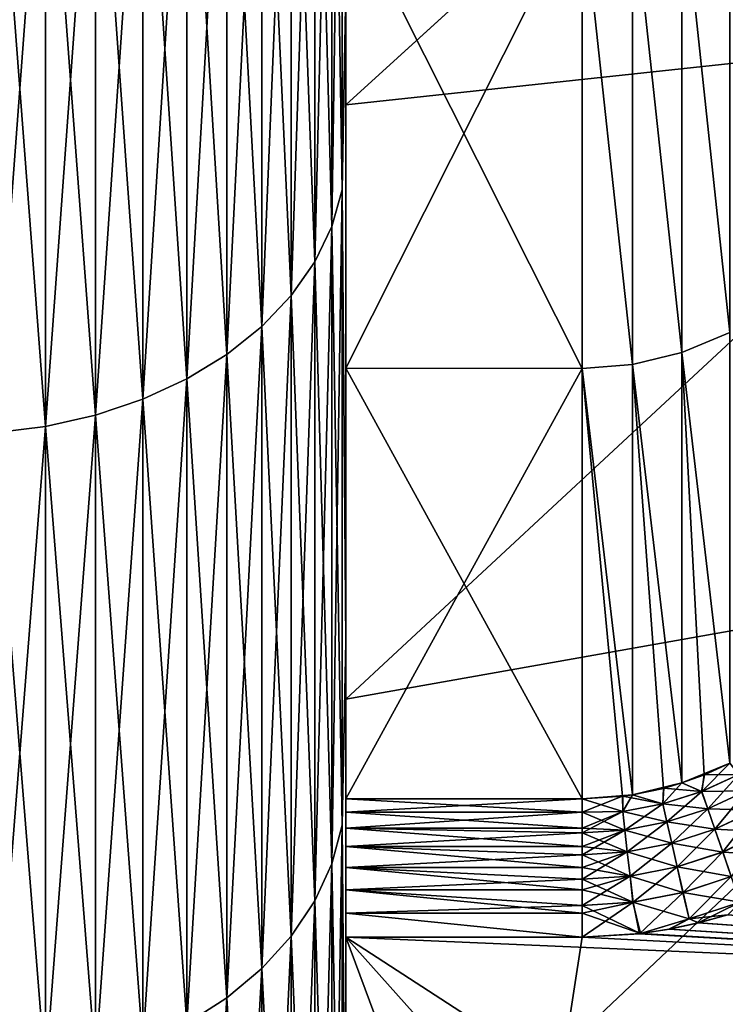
# Model space of a CAD drawing. Header units: metres. Extents: x -2 to 85, y -75 to 75.
# Tile 75 of 230: x 67.936 to 68.831, y -17.544 to -16.295. Entities that reach past the tile are written whole.
import ezdxf

# ---------------------------------------------------------------- set-up
doc = ezdxf.new("R2010")
doc.units = ezdxf.units.M
doc.layers.add('solid_21204500', color=7, linetype='CONTINUOUS')

msp = doc.modelspace()

# ---------------------------------------------------------------- linework, layer by layer
at = {"layer": 'solid_21204500'}
for points in [[(68.349998, 17.333536, 9.361545), (68.349998, -17.428194, 9.35235), (68.349998, -17.458736, 9.35)], [(68.349998, -9.855428, 9.005123), (68.349998, 17.333536, 9.361545), (68.349998, -17.458736, 9.35)], [(68.349998, 17.333536, 9.361545), (68.349998, -17.398542, 9.359283), (68.349998, -17.428194, 9.35235)], [(68.349998, 17.333536, 9.361545), (68.349998, -17.370211, 9.370662), (68.349998, -17.398542, 9.359283)], [(68.349998, 17.333536, 9.361545), (68.349998, 16.792389, 10.300729), (68.349998, -17.370211, 9.370662)], [(68.349998, -17.283272, -9.454021), (68.349998, 16.792389, -10.300729), (68.349998, 17.333536, -9.361545)], [(68.349998, -17.299992, -9.428351), (68.349998, -17.283272, -9.454021), (68.349998, 17.333536, -9.361545)], [(68.349998, -17.320305, -9.405664), (68.349998, -17.299992, -9.428351), (68.349998, 17.333536, -9.361545)], [(68.349998, -17.343884, -9.38627), (68.349998, -17.320305, -9.405664), (68.349998, 17.333536, -9.361545)], [(68.349998, -17.370211, -9.370662), (68.349998, -17.343884, -9.38627), (68.349998, 17.333536, -9.361545)], [(68.349998, -17.398542, -9.359283), (68.349998, -17.370211, -9.370662), (68.349998, 17.333536, -9.361545)], [(68.349998, 0.300558, -9.000081), (68.349998, -17.398542, -9.359283), (68.349998, 17.333536, -9.361545)], [(68.349998, 16.792389, 10.300729), (68.349998, -17.343884, 9.38627), (68.349998, -17.370211, 9.370662)], [(68.349998, 16.792389, 10.300729), (68.349998, -17.320305, 9.405664), (68.349998, -17.343884, 9.38627)], [(68.349998, 16.792389, 10.300729), (68.349998, -17.299992, 9.428351), (68.349998, -17.320305, 9.405664)], [(68.349998, 16.792389, 10.300729), (68.349998, -17.283272, 9.454021), (68.349998, -17.299992, 9.428351)], [(68.349998, 16.792389, 10.300729), (68.349998, -16.736904, 10.390651), (68.349998, -17.283272, 9.454021)], [(68.349998, 16.792389, 10.300729), (68.349998, 16.200653, 11.208399), (68.349998, -16.736904, 10.390651)], [(68.349998, -16.736904, -10.390651), (68.349998, 16.200653, -11.208399), (68.349998, 16.792389, -10.300729)], [(68.349998, -17.283272, -9.454021), (68.349998, -16.736904, -10.390651), (68.349998, 16.792389, -10.300729)], [(68.349998, 16.200653, 11.208399), (68.349998, -16.140537, 11.294795), (68.349998, -16.736904, 10.390651)], [(68.349998, -16.736904, -10.390651), (68.349998, -16.140537, -11.294795), (68.349998, 16.200653, -11.208399)], [(68.349998, 0.300558, -9.000081), (68.349998, -17.428194, -9.35235), (68.349998, -17.398542, -9.359283)], [(68.349998, 0.300558, -9.000081), (68.349998, -17.458736, -9.35), (68.349998, -17.428194, -9.35235)], [(68.349998, -17.458736, -9.35), (68.349998, 0.300558, -9.000081), (68.349998, 0, -9.005123)], [(68.349998, 0, -9.005123), (68.349998, -21.000563, -9.349882), (68.349998, -19.402918, -9.35)], [(68.349998, 0, -9.005123), (68.349998, -9.855428, -9.005123), (68.349998, -21.000563, -9.349882)], [(68.349998, 0, -9.005123), (68.349998, -19.402918, -9.35), (68.349998, -17.458736, -9.35)], [(68.349998, -19.402918, 9.35), (68.349998, -21.000595, 9.34981), (68.349998, -9.855428, 9.005123)], [(68.349998, -9.855428, 9.005123), (68.349998, -17.458736, 9.35), (68.349998, -19.402918, 9.35)], [(68.349998, -9.953928, 9.00267), (68.349998, -9.855428, 9.005123), (68.349998, -21.000595, 9.34981)], [(68.349998, -9.855428, -9.005123), (68.349998, -9.953928, -9.00267), (68.349998, -21.000563, -9.349882)], [(68.349998, -9.953928, 9.00267), (68.349998, -21.000595, 9.34981), (68.349998, -21.461044, 8.238173)], [(68.349998, -10.051742, 8.995457), (68.349998, -9.953928, 9.00267), (68.349998, -21.461044, 8.238173)], [(68.349998, -9.953928, -9.00267), (68.349998, -10.051742, -8.995457), (68.349998, -21.000563, -9.349882)], [(68.349998, -10.14887, 8.98348), (68.349998, -10.051742, 8.995457), (68.349998, -21.461044, 8.238173)], [(68.349998, -10.051742, -8.995457), (68.349998, -10.14887, -8.98348), (68.349998, -21.000563, -9.349882)], [(68.349998, -10.245554, 8.966691), (68.349998, -10.14887, 8.98348), (68.349998, -21.461044, 8.238173)], [(68.349998, -10.14887, -8.98348), (68.349998, -10.245554, -8.966691), (68.349998, -21.000563, -9.349882)], [(68.349998, -10.341467, 8.945157), (68.349998, -10.245554, 8.966691), (68.349998, -21.461044, 8.238173)], [(68.349998, -10.245554, -8.966691), (68.349998, -10.341467, -8.945157), (68.349998, -21.000563, -9.349882)], [(68.349998, -10.435939, 8.919025), (68.349998, -10.341467, 8.945157), (68.349998, -21.461044, 8.238173)], [(68.349998, -10.341467, -8.945157), (68.349998, -10.435939, -8.919025), (68.349998, -21.000563, -9.349882)], [(68.349998, -10.529139, 8.888223), (68.349998, -10.435939, 8.919025), (68.349998, -21.461044, 8.238173)], [(68.349998, -10.435939, -8.919025), (68.349998, -10.529139, -8.888223), (68.349998, -21.000563, -9.349882)], [(68.349998, -10.62084, 8.852858), (68.349998, -10.529139, 8.888223), (68.349998, -21.461044, 8.238173)], [(68.349998, -10.529139, -8.888223), (68.349998, -10.62084, -8.852858), (68.349998, -21.000563, -9.349882)], [(68.349998, -10.710426, 8.813156), (68.349998, -10.62084, 8.852858), (68.349998, -21.461044, 8.238173)], [(68.349998, -10.62084, -8.852858), (68.349998, -10.710426, -8.813156), (68.349998, -21.000563, -9.349882)], [(68.349998, -10.79812, 8.769001), (68.349998, -10.710426, 8.813156), (68.349998, -21.461044, 8.238173)], [(68.349998, -10.710426, -8.813156), (68.349998, -10.79812, -8.769001), (68.349998, -21.000563, -9.349882)], [(68.349998, -10.883624, 8.720573), (68.349998, -10.79812, 8.769001), (68.349998, -21.461044, 8.238173)], [(68.349998, -10.79812, -8.769001), (68.349998, -10.883624, -8.720573), (68.349998, -21.000563, -9.349882)], [(68.349998, -10.966397, 8.668165), (68.349998, -10.883624, 8.720573), (68.349998, -21.461044, 8.238173)], [(68.349998, -10.883624, -8.720573), (68.349998, -10.966397, -8.668165), (68.349998, -21.000563, -9.349882)], [(68.349998, -11.04668, 8.611608), (68.349998, -10.966397, 8.668165), (68.349998, -21.461044, 8.238173)], [(68.349998, -10.966397, -8.668165), (68.349998, -11.04668, -8.611608), (68.349998, -21.000563, -9.349882)], [(68.349998, -11.12414, 8.551171), (68.349998, -11.04668, 8.611608), (68.349998, -21.461044, 8.238173)], [(68.349998, -11.04668, -8.611608), (68.349998, -11.12414, -8.551171), (68.349998, -21.000563, -9.349882)], [(68.349998, -11.198317, 8.487188), (68.349998, -11.12414, 8.551171), (68.349998, -21.461044, 8.238173)], [(68.349998, -11.12414, -8.551171), (68.349998, -11.198317, -8.487188), (68.349998, -21.000563, -9.349882)], [(68.349998, -11.269449, 8.419449), (68.349998, -11.198317, 8.487188), (68.349998, -21.461044, 8.238173)], [(68.349998, -11.198317, -8.487188), (68.349998, -11.269449, -8.419449), (68.349998, -21.000563, -9.349882)], [(68.349998, -11.337189, 8.348317), (68.349998, -11.269449, 8.419449), (68.349998, -21.461044, 8.238173)], [(68.349998, -11.269449, -8.419449), (68.349998, -11.337189, -8.348317), (68.349998, -21.000563, -9.349882)], [(68.349998, -11.401172, 8.27414), (68.349998, -11.337189, 8.348317), (68.349998, -21.461044, 8.238173)], [(68.349998, -11.337189, -8.348317), (68.349998, -11.401172, -8.27414), (68.349998, -21.000563, -9.349882)], [(68.349998, -11.461608, 8.196681), (68.349998, -11.401172, 8.27414), (68.349998, -21.461044, 8.238173)], [(68.349998, -11.401172, -8.27414), (68.349998, -21.461016, -8.23825), (68.349998, -21.000563, -9.349882)], [(68.349998, -11.401172, -8.27414), (68.349998, -11.461608, -8.196681), (68.349998, -21.461016, -8.23825)], [(68.349998, -11.461608, 8.196681), (68.349998, -21.461044, 8.238173), (68.349998, -21.862843, 7.103574)], [(68.349998, -11.518165, 8.116397), (68.349998, -11.461608, 8.196681), (68.349998, -21.862843, 7.103574)], [(68.349998, -11.461608, -8.196681), (68.349998, -11.518165, -8.116397), (68.349998, -21.461016, -8.23825)], [(68.349998, -11.570574, 8.033625), (68.349998, -11.518165, 8.116397), (68.349998, -21.862843, 7.103574)], [(68.349998, -11.518165, -8.116397), (68.349998, -11.570574, -8.033625), (68.349998, -21.461016, -8.23825)], [(68.349998, -11.619, 7.94812), (68.349998, -11.570574, 8.033625), (68.349998, -21.862843, 7.103574)], [(68.349998, -11.570574, -8.033625), (68.349998, -11.619, -7.94812), (68.349998, -21.461016, -8.23825)], [(68.349998, -11.663157, 7.860426), (68.349998, -11.619, 7.94812), (68.349998, -21.862843, 7.103574)], [(68.349998, -11.619, -7.94812), (68.349998, -11.663157, -7.860426), (68.349998, -21.461016, -8.23825)], [(68.349998, -11.702857, 7.77084), (68.349998, -11.663157, 7.860426), (68.349998, -21.862843, 7.103574)], [(68.349998, -11.663157, -7.860426), (68.349998, -11.702857, -7.77084), (68.349998, -21.461016, -8.23825)], [(68.349998, -11.738223, 7.679139), (68.349998, -11.702857, 7.77084), (68.349998, -21.862843, 7.103574)], [(68.349998, -11.702857, -7.77084), (68.349998, -11.738223, -7.679139), (68.349998, -21.461016, -8.23825)], [(68.349998, -11.769026, 7.585939), (68.349998, -11.738223, 7.679139), (68.349998, -21.862843, 7.103574)], [(68.349998, -11.738223, -7.679139), (68.349998, -11.769026, -7.585939), (68.349998, -21.461016, -8.23825)], [(68.349998, -11.795157, 7.491467), (68.349998, -11.769026, 7.585939), (68.349998, -21.862843, 7.103574)], [(68.349998, -11.769026, -7.585939), (68.349998, -11.795157, -7.491467), (68.349998, -21.461016, -8.23825)], [(68.349998, -11.81669, 7.395554), (68.349998, -11.795157, 7.491467), (68.349998, -21.862843, 7.103574)], [(68.349998, -11.795157, -7.491467), (68.349998, -11.81669, -7.395554), (68.349998, -21.461016, -8.23825)], [(68.349998, -11.833481, 7.29887), (68.349998, -11.81669, 7.395554), (68.349998, -21.862843, 7.103574)], [(68.349998, -11.81669, -7.395554), (68.349998, -11.833481, -7.29887), (68.349998, -21.461016, -8.23825)], [(68.349998, -11.845456, 7.201742), (68.349998, -11.833481, 7.29887), (68.349998, -21.862843, 7.103574)], [(68.349998, -11.833481, -7.29887), (68.349998, -11.845456, -7.201742), (68.349998, -21.461016, -8.23825)], [(68.349998, -11.852671, 7.103929), (68.349998, -11.845456, 7.201742), (68.349998, -21.862843, 7.103574)], [(68.349998, -11.845456, -7.201742), (68.349998, -11.852671, -7.103929), (68.349998, -21.461016, -8.23825)], [(68.349998, -11.855123, 7.005427), (68.349998, -11.852671, 7.103929), (68.349998, -21.862843, 7.103574)], [(68.349998, -11.852671, -7.103929), (68.349998, -21.862818, -7.103652), (68.349998, -21.461016, -8.23825)], [(68.349998, -11.852671, -7.103929), (68.349998, -11.855123, -7.005427), (68.349998, -21.862818, -7.103652)], [(68.349998, -11.855123, 7.005427), (68.349998, -22.956417, 1.203154), (68.349998, -22.987925)], [(68.349998, -11.855123, 7.005427), (68.349998, -22.987925), (68.349998, -22.956415, -1.203182)], [(68.349998, -11.855123, 7.005427), (68.349998, -22.862041, 2.402214), (68.349998, -22.956417, 1.203154)], [(68.349998, -11.855123, 7.005427), (68.349998, -22.704948, 3.595832), (68.349998, -22.862041, 2.402214)], [(68.349998, -11.855123, 7.005427), (68.349998, -22.485579, 4.779408), (68.349998, -22.704948, 3.595832)], [(68.349998, -11.855123, 7.005427), (68.349998, -22.204683, 5.949452), (68.349998, -22.485579, 4.779408)], [(68.349998, -11.855123, 7.005427), (68.349998, -21.862843, 7.103574), (68.349998, -22.204683, 5.949452)], [(68.349998, -11.855123, -7.005427), (68.349998, -22.204662, -5.949529), (68.349998, -21.862818, -7.103652)], [(68.349998, -11.855123, 7.005427), (68.349998, -22.485563, -4.779475), (68.349998, -22.204662, -5.949529)], [(68.349998, -11.855123, -7.005427), (68.349998, -11.855123, 7.005427), (68.349998, -22.204662, -5.949529)], [(68.349998, -11.855123, 7.005427), (68.349998, -22.704941, -3.595881), (68.349998, -22.485563, -4.779475)], [(68.349998, -11.855123, 7.005427), (68.349998, -22.862038, -2.402257), (68.349998, -22.704941, -3.595881)], [(68.349998, -11.855123, 7.005427), (68.349998, -22.956415, -1.203182), (68.349998, -22.862038, -2.402257)], [(68.349998, -14.753374, 16.167032), (68.349998, -16.254978, 16.254856), (68.349998, -17.083496, 15.381745)], [(68.349998, -15.600508, 15.351216), (68.349998, -14.753374, 16.167032), (68.349998, -17.083496, 15.381745)], [(68.349998, -14.753374, -16.167032), (68.349998, -17.083445, -15.381803), (68.349998, -16.254923, -16.254911)], [(68.349998, -14.753374, -16.167032), (68.349998, -15.600508, -15.351216), (68.349998, -17.083445, -15.381803)], [(69.267471, -15.567378, 14.225169), (68.349998, -15.600508, 15.351216), (68.349998, -16.40251, 14.491122)], [(69.267471, -15.567378, 14.225169), (68.349998, -16.40251, 14.491122), (69.267471, -16.303921, 13.374636)], [(69.267471, -15.567421, -14.225122), (68.349998, -16.40251, -14.491122), (68.349998, -15.600508, -15.351216)], [(69.267471, -16.303961, -13.374586), (68.349998, -16.40251, -14.491122), (69.267471, -15.567421, -14.225122)], [(68.349998, -15.600508, 15.351216), (68.349998, -17.083496, 15.381745), (68.349998, -17.864929, 14.466797)], [(68.349998, -16.40251, 14.491122), (68.349998, -15.600508, 15.351216), (68.349998, -17.864929, 14.466797)], [(68.349998, -15.600508, -15.351216), (68.349998, -16.40251, -14.491122), (68.349998, -17.083445, -15.381803)], [(68.332428, -16.55695, 16.135992), (68.345589, -16.510296, 16.090525), (68.345589, -15.660085, 16.919121)], [(68.332428, -15.704336, 16.966928), (68.332428, -16.55695, 16.135992), (68.345589, -15.660085, 16.919121)], [(68.332428, -15.704336, -16.966928), (68.345589, -15.660085, -16.919121), (68.345589, -16.510296, -16.090525)], [(68.345589, -15.660085, 16.919121), (68.345589, -16.510296, 16.090525), (68.349998, -16.254978, 16.254856)], [(68.345589, -16.510296, -16.090525), (68.345589, -15.660085, -16.919121), (68.349998, -16.254923, -16.254911)], [(68.310738, -16.60194, 16.17984), (68.332428, -16.55695, 16.135992), (68.332428, -15.704336, 16.966928)], [(68.310738, -15.74701, 17.013035), (68.310738, -16.60194, 16.17984), (68.332428, -15.704336, 16.966928)], [(68.310738, -15.74701, -17.013035), (68.332428, -15.704336, -16.966928), (68.332428, -16.55695, -16.135992)], [(68.332428, -16.55695, -16.135992), (68.332428, -15.704336, -16.966928), (68.345589, -16.510296, -16.090525)], [(68.280907, -16.644474, 16.221292), (68.310738, -16.60194, 16.17984), (68.310738, -15.74701, 17.013035)], [(68.280907, -15.787354, 17.05662), (68.280907, -16.644474, 16.221292), (68.310738, -15.74701, 17.013035)], [(68.280907, -15.787354, -17.05662), (68.310738, -15.74701, -17.013035), (68.310738, -16.60194, -16.17984)], [(68.310738, -16.60194, -16.17984), (68.310738, -15.74701, -17.013035), (68.332428, -16.55695, -16.135992)], [(68.243469, -16.683798, 16.259617), (68.280907, -16.644474, 16.221292), (68.280907, -15.787354, 17.05662)], [(68.243469, -15.824653, 17.096918), (68.243469, -16.683798, 16.259617), (68.280907, -15.787354, 17.05662)], [(68.243469, -15.824653, -17.096918), (68.280907, -15.787354, -17.05662), (68.280907, -16.644474, -16.221292)], [(68.280907, -16.644474, -16.221292), (68.280907, -15.787354, -17.05662), (68.310738, -16.60194, -16.17984)], [(68.199074, -16.719219, 16.294136), (68.243469, -16.683798, 16.259617), (68.243469, -15.824653, 17.096918)], [(68.199074, -15.85825, 17.133217), (68.199074, -16.719219, 16.294136), (68.243469, -15.824653, 17.096918)], [(68.199074, -15.85825, -17.133217), (68.243469, -15.824653, -17.096918), (68.243469, -16.683798, -16.259617)], [(68.243469, -16.683798, -16.259617), (68.243469, -15.824653, -17.096918), (68.280907, -16.644474, -16.221292)], [(68.148514, -16.750111, 16.324242), (68.199074, -16.719219, 16.294136), (68.199074, -15.85825, 17.133217)], [(68.148514, -15.887549, 17.164873), (68.148514, -16.750111, 16.324242), (68.199074, -15.85825, 17.133217)], [(68.148514, -15.887549, -17.164873), (68.199074, -15.85825, -17.133217), (68.199074, -16.719219, -16.294136)], [(68.199074, -16.719219, -16.294136), (68.199074, -15.85825, -17.133217), (68.243469, -16.683798, -16.259617)], [(68.092674, -16.775927, 16.349401), (68.148514, -16.750111, 16.324242), (68.148514, -15.887549, 17.164873)], [(68.092674, -15.912036, 17.191328), (68.092674, -16.775927, 16.349401), (68.148514, -15.887549, 17.164873)], [(68.092674, -15.912036, -17.191328), (68.148514, -15.887549, -17.164873), (68.148514, -16.750111, -16.324242)], [(68.148514, -16.750111, -16.324242), (68.148514, -15.887549, -17.164873), (68.199074, -16.719219, -16.294136)], [(68.032547, -16.796209, 16.369169), (68.092674, -16.775927, 16.349401), (68.092674, -15.912036, 17.191328)], [(68.032547, -15.931275, 17.212114), (68.032547, -16.796209, 16.369169), (68.092674, -15.912036, 17.191328)], [(68.032547, -15.931275, -17.212114), (68.092674, -15.912036, -17.191328), (68.092674, -16.775927, -16.349401)], [(68.092674, -16.775927, -16.349401), (68.092674, -15.912036, -17.191328), (68.148514, -16.750111, -16.324242)], [(67.9692, -16.810604, 16.383198), (68.032547, -16.796209, 16.369169), (68.032547, -15.931275, 17.212114)], [(67.9692, -15.944928, 17.226864), (67.9692, -16.810604, 16.383198), (68.032547, -15.931275, 17.212114)], [(67.9692, -15.944928, -17.226864), (68.032547, -15.931275, -17.212114), (68.032547, -16.796209, -16.369169)], [(68.032547, -16.796209, -16.369169), (68.032547, -15.931275, -17.212114), (68.092674, -16.775927, -16.349401)], [(67.903748, -16.818853, 16.391237), (67.9692, -16.810604, 16.383198), (67.9692, -15.944928, 17.226864)], [(67.903748, -15.952753, 17.235317), (67.903748, -16.818853, 16.391237), (67.9692, -15.944928, 17.226864)], [(67.903748, -15.952753, -17.235317), (67.9692, -15.944928, -17.226864), (67.9692, -16.810604, -16.383198)], [(67.903748, -16.818853, -16.391237), (67.903748, -15.952753, -17.235317), (67.9692, -16.810604, -16.383198)], [(67.9692, -16.810604, -16.383198), (67.9692, -15.944928, -17.226864), (68.032547, -16.796209, -16.369169)], [(68.837318, -16.09507, 11.296124), (68.837318, -16.691624, 10.394392), (68.776535, -16.119997, 11.295698)], [(68.837318, -16.691628, -10.394386), (68.837318, -16.095074, -11.296118), (68.776535, -16.120005, -11.29569)], [(68.776535, -16.119997, 11.295698), (68.776535, -16.716658, 10.392327), (68.713669, -16.135216, 11.295288)], [(68.776535, -16.716665, -10.392318), (68.776535, -16.120005, -11.29569), (68.713669, -16.135214, -11.29529)], [(68.837318, -16.691624, 10.394392), (68.776535, -16.716658, 10.392327), (68.776535, -16.119997, 11.295698)], [(68.837318, -16.691628, -10.394386), (68.776535, -16.120005, -11.29569), (68.776535, -16.716665, -10.392318)], [(68.649818, -16.140472, 11.294917), (68.649818, -16.737202, 10.390192), (68.349998, -16.140537, 11.294795)], [(68.649818, -16.140472, -11.294917), (68.349998, -16.140537, -11.294795), (68.349998, -16.736904, -10.390651)], [(68.649818, -16.737202, -10.390192), (68.649818, -16.140472, -11.294917), (68.349998, -16.736904, -10.390651)], [(68.649818, -16.737202, 10.390192), (68.349998, -16.736904, 10.390651), (68.349998, -16.140537, 11.294795)], [(68.713669, -16.731934, -10.390916), (68.713669, -16.135214, -11.29529), (68.649818, -16.140472, -11.294917)], [(68.713669, -16.135216, 11.295288), (68.713669, -16.731936, 10.390914), (68.649818, -16.140472, 11.294917)], [(68.713669, -16.731936, 10.390914), (68.649818, -16.737202, 10.390192), (68.649818, -16.140472, 11.294917)], [(68.713669, -16.731934, -10.390916), (68.649818, -16.140472, -11.294917), (68.649818, -16.737202, -10.390192)], [(68.776535, -16.716665, -10.392318), (68.713669, -16.135214, -11.29529), (68.713669, -16.731934, -10.390916)], [(68.776535, -16.716658, 10.392327), (68.713669, -16.731936, 10.390914), (68.713669, -16.135216, 11.295288)], [(68.345589, -16.510296, -16.090525), (68.349998, -16.254923, -16.254911), (68.349998, -17.083445, -15.381803)], [(68.345589, -16.510296, 16.090525), (68.349998, -17.083496, 15.381745), (68.349998, -16.254978, 16.254856)], [(69.267471, -16.303921, 13.374636), (68.349998, -16.40251, 14.491122), (68.349998, -17.15694, 13.589495)], [(69.267471, -16.303921, 13.374636), (68.349998, -17.15694, 13.589495), (69.267471, -16.994053, 12.486028)], [(69.267471, -16.303961, -13.374586), (68.349998, -17.15694, -13.589495), (68.349998, -16.40251, -14.491122)], [(69.267471, -16.994091, -12.485977), (68.349998, -17.15694, -13.589495), (69.267471, -16.303961, -13.374586)], [(68.349998, -17.15694, 13.589495), (68.349998, -16.40251, 14.491122), (68.349998, -17.864929, 14.466797)], [(68.349998, -16.40251, -14.491122), (68.349998, -17.864882, -14.466857), (68.349998, -17.083445, -15.381803)], [(68.349998, -16.40251, -14.491122), (68.349998, -17.15694, -13.589495), (68.349998, -17.864882, -14.466857)], [(68.332428, -17.365658, 15.262267), (68.345589, -17.316725, 15.219261), (68.345589, -16.510296, 16.090525)], [(68.332428, -16.55695, 16.135992), (68.332428, -17.365658, 15.262267), (68.345589, -16.510296, 16.090525)], [(68.332428, -16.55695, -16.135992), (68.345589, -16.510296, -16.090525), (68.345589, -17.316725, -15.219261)], [(68.345589, -16.510296, 16.090525), (68.345589, -17.316725, 15.219261), (68.349998, -17.083496, 15.381745)], [(68.345589, -17.316725, -15.219261), (68.345589, -16.510296, -16.090525), (68.349998, -17.083445, -15.381803)], [(68.310738, -17.412846, 15.30374), (68.332428, -17.365658, 15.262267), (68.332428, -16.55695, 16.135992)], [(68.310738, -16.60194, 16.17984), (68.310738, -17.412846, 15.30374), (68.332428, -16.55695, 16.135992)], [(68.310738, -16.60194, -16.17984), (68.332428, -16.55695, -16.135992), (68.332428, -17.365658, -15.262267)], [(68.332428, -17.365658, -15.262267), (68.332428, -16.55695, -16.135992), (68.345589, -17.316725, -15.219261)], [(68.280907, -17.457457, 15.342947), (68.310738, -17.412846, 15.30374), (68.310738, -16.60194, 16.17984)], [(68.280907, -16.644474, 16.221292), (68.280907, -17.457457, 15.342947), (68.310738, -16.60194, 16.17984)], [(68.280907, -16.644474, -16.221292), (68.310738, -16.60194, -16.17984), (68.310738, -17.412846, -15.30374)], [(68.310738, -17.412846, -15.30374), (68.310738, -16.60194, -16.17984), (68.332428, -17.365658, -15.262267)], [(68.243469, -17.498703, 15.379196), (68.280907, -17.457457, 15.342947), (68.280907, -16.644474, 16.221292)], [(68.243469, -16.683798, 16.259617), (68.243469, -17.498703, 15.379196), (68.280907, -16.644474, 16.221292)], [(68.243469, -16.683798, -16.259617), (68.280907, -16.644474, -16.221292), (68.280907, -17.457457, -15.342947)], [(68.280907, -17.457457, -15.342947), (68.280907, -16.644474, -16.221292), (68.310738, -17.412846, -15.30374)], [(68.199074, -17.535852, 15.411847), (68.243469, -17.498703, 15.379196), (68.243469, -16.683798, 16.259617)], [(68.199074, -16.719219, 16.294136), (68.199074, -17.535852, 15.411847), (68.243469, -16.683798, 16.259617)], [(68.199074, -16.719219, -16.294136), (68.243469, -16.683798, -16.259617), (68.243469, -17.498703, -15.379196)], [(68.243469, -17.498703, -15.379196), (68.243469, -16.683798, -16.259617), (68.280907, -17.457457, -15.342947)], [(68.837318, -16.691624, 10.394392), (68.837181, -17.238018, 9.46079), (68.776535, -16.716658, 10.392327)], [(68.837189, -17.238016, -9.460788), (68.837318, -16.691628, -10.394386), (68.776535, -16.716665, -10.392318)], [(68.776535, -16.716658, 10.392327), (68.776382, -17.263052, 9.457044), (68.713669, -16.731936, 10.390914)], [(68.776413, -17.263048, -9.457037), (68.776535, -16.716665, -10.392318), (68.713669, -16.731934, -10.390916)], [(68.80468, -17.252731, 9.4586), (68.776382, -17.263052, 9.457044), (68.776535, -16.716658, 10.392327)], [(68.837189, -17.238016, -9.460788), (68.776535, -16.716665, -10.392318), (68.776413, -17.263048, -9.457037)], [(68.837181, -17.238018, 9.46079), (68.80468, -17.252731, 9.4586), (68.776535, -16.716658, 10.392327)], [(68.148514, -17.568253, 15.440323), (68.199074, -17.535852, 15.411847), (68.199074, -16.719219, 16.294136)], [(68.148514, -16.750111, 16.324242), (68.148514, -17.568253, 15.440323), (68.199074, -16.719219, 16.294136)], [(68.148514, -16.750111, -16.324242), (68.199074, -16.719219, -16.294136), (68.199074, -17.535852, -15.411847)], [(68.199074, -17.535852, -15.411847), (68.199074, -16.719219, -16.294136), (68.243469, -17.498703, -15.379196)], [(68.649818, -17.283272, 9.454021), (68.349998, -17.283272, 9.454021), (68.349998, -16.736904, 10.390651)], [(68.649818, -16.737202, 10.390192), (68.649818, -17.283272, 9.454021), (68.349998, -16.736904, 10.390651)], [(68.649818, -16.737202, -10.390192), (68.349998, -16.736904, -10.390651), (68.349998, -17.283272, -9.454021)], [(68.649818, -17.283272, -9.454021), (68.649818, -16.737202, -10.390192), (68.349998, -17.283272, -9.454021)], [(68.7136, -17.278204, -9.454772), (68.713669, -16.731934, -10.390916), (68.649818, -16.737202, -10.390192)], [(68.713669, -16.731936, 10.390914), (68.713585, -17.27821, 9.454766), (68.649818, -16.737202, 10.390192)], [(68.701248, -17.279993, 9.45449), (68.649818, -17.283272, 9.454021), (68.649818, -16.737202, 10.390192)], [(68.713585, -17.27821, 9.454766), (68.701248, -17.279993, 9.45449), (68.649818, -16.737202, 10.390192)], [(68.7136, -17.278204, -9.454772), (68.649818, -16.737202, -10.390192), (68.649818, -17.283272, -9.454021)], [(68.753036, -17.269897, 9.456023), (68.713585, -17.27821, 9.454766), (68.713669, -16.731936, 10.390914)], [(68.776413, -17.263048, -9.457037), (68.713669, -16.731934, -10.390916), (68.7136, -17.278204, -9.454772)], [(68.776382, -17.263052, 9.457044), (68.753036, -17.269897, 9.456023), (68.713669, -16.731936, 10.390914)], [(68.092674, -17.595329, 15.46412), (68.148514, -17.568253, 15.440323), (68.148514, -16.750111, 16.324242)], [(68.092674, -16.775927, 16.349401), (68.092674, -17.595329, 15.46412), (68.148514, -16.750111, 16.324242)], [(68.092674, -16.775927, -16.349401), (68.148514, -16.750111, -16.324242), (68.148514, -17.568253, -15.440323)], [(68.148514, -17.568253, -15.440323), (68.148514, -16.750111, -16.324242), (68.199074, -17.535852, -15.411847)], [(68.032547, -17.616604, 15.482818), (68.092674, -17.595329, 15.46412), (68.092674, -16.775927, 16.349401)], [(68.032547, -16.796209, 16.369169), (68.032547, -17.616604, 15.482818), (68.092674, -16.775927, 16.349401)], [(68.032547, -16.796209, -16.369169), (68.092674, -16.775927, -16.349401), (68.092674, -17.595329, -15.46412)], [(68.092674, -17.595329, -15.46412), (68.092674, -16.775927, -16.349401), (68.148514, -17.568253, -15.440323)], [(67.9692, -17.631701, 15.496086), (68.032547, -17.616604, 15.482818), (68.032547, -16.796209, 16.369169)], [(67.9692, -16.810604, 16.383198), (67.9692, -17.631701, 15.496086), (68.032547, -16.796209, 16.369169)], [(67.9692, -16.810604, -16.383198), (68.032547, -16.796209, -16.369169), (68.032547, -17.616604, -15.482818)], [(68.032547, -17.616604, -15.482818), (68.032547, -16.796209, -16.369169), (68.092674, -17.595329, -15.46412)], [(67.903748, -17.640354, 15.503691), (67.9692, -17.631701, 15.496086), (67.9692, -16.810604, 16.383198)], [(67.903748, -16.818853, 16.391237), (67.903748, -17.640354, 15.503691), (67.9692, -16.810604, 16.383198)], [(67.903748, -16.818853, -16.391237), (67.9692, -16.810604, -16.383198), (67.9692, -17.631701, -15.496086)], [(67.9692, -17.631701, -15.496086), (67.9692, -16.810604, -16.383198), (68.032547, -17.616604, -15.482818)], [(67.903748, -17.640354, -15.503691), (67.903748, -16.818853, -16.391237), (67.9692, -17.631701, -15.496086)], [(69.267471, -16.994053, 12.486028), (68.349998, -17.15694, 13.589495), (68.349998, -17.862139, 12.648307)], [(69.267471, -16.994053, 12.486028), (68.349998, -17.862139, 12.648307), (69.267471, -17.635807, 11.561877)], [(69.267471, -16.994091, -12.485977), (68.349998, -17.862139, -12.648307), (68.349998, -17.15694, -13.589495)], [(69.267471, -17.635843, -11.561825), (68.349998, -17.862139, -12.648307), (69.267471, -16.994091, -12.485977)], [(68.345589, -17.316725, -15.219261), (68.349998, -17.083445, -15.381803), (68.349998, -17.864882, -14.466857)], [(68.345589, -17.316725, 15.219261), (68.349998, -17.864929, 14.466797), (68.349998, -17.083496, 15.381745)], [(68.349998, -17.15694, 13.589495), (68.349998, -17.864929, 14.466797), (68.349998, -18.597675, 13.511889)], [(68.349998, -17.862139, 12.648307), (68.349998, -17.15694, 13.589495), (68.349998, -18.597675, 13.511889)], [(68.349998, -17.15694, -13.589495), (68.349998, -18.59763, -13.511951), (68.349998, -17.864882, -14.466857)], [(68.349998, -17.15694, -13.589495), (68.349998, -17.862139, -12.648307), (68.349998, -18.59763, -13.511951)], [(68.804901, -17.252651, -9.4586), (68.837189, -17.238016, -9.460788), (68.776413, -17.263048, -9.457037)], [(68.801521, -17.273737, 9.428904), (68.80468, -17.252731, 9.4586), (68.837181, -17.238018, 9.46079)], [(68.801521, -17.273737, 9.428904), (68.837181, -17.238018, 9.46079), (68.848785, -17.25223, 9.43163)], [(68.848747, -17.252247, -9.431628), (68.837189, -17.238016, -9.460788), (68.804901, -17.252651, -9.4586)], [(68.801521, -17.273737, 9.428904), (68.776382, -17.263052, 9.457044), (68.80468, -17.252731, 9.4586)], [(68.801498, -17.273775, -9.428894), (68.804901, -17.252651, -9.4586), (68.776413, -17.263048, -9.457037)], [(68.848747, -17.252247, -9.431628), (68.804901, -17.252651, -9.4586), (68.801498, -17.273775, -9.428894)], [(68.848747, -17.252247, -9.431628), (68.801498, -17.273775, -9.428894), (68.858521, -17.27294, -9.405547)], [(68.801521, -17.273737, 9.428904), (68.848785, -17.25223, 9.43163), (68.809174, -17.295771, 9.403221)], [(68.848785, -17.25223, 9.43163), (68.858566, -17.272923, 9.40555), (68.809174, -17.295771, 9.403221)], [(68.753342, -17.269819, -9.456032), (68.776413, -17.263048, -9.457037), (68.7136, -17.278204, -9.454772)], [(68.752197, -17.289511, 9.426913), (68.753036, -17.269897, 9.456023), (68.776382, -17.263052, 9.457044)], [(68.752197, -17.289511, 9.426913), (68.776382, -17.263052, 9.457044), (68.801521, -17.273737, 9.428904)], [(68.801498, -17.273775, -9.428894), (68.776413, -17.263048, -9.457037), (68.753342, -17.269819, -9.456032)], [(68.701469, -17.279959, -9.454502), (68.7136, -17.278204, -9.454772), (68.649818, -17.283272, -9.454021)], [(68.701401, -17.299126, 9.425707), (68.701248, -17.279993, 9.45449), (68.713585, -17.27821, 9.454766)], [(68.701401, -17.299126, 9.425707), (68.713585, -17.27821, 9.454766), (68.752197, -17.289511, 9.426913)], [(68.752159, -17.289516, -9.426913), (68.7136, -17.278204, -9.454772), (68.701469, -17.279959, -9.454502)], [(68.752197, -17.289511, 9.426913), (68.713585, -17.27821, 9.454766), (68.753036, -17.269897, 9.456023)], [(68.752159, -17.289516, -9.426913), (68.753342, -17.269819, -9.456032), (68.7136, -17.278204, -9.454772)], [(68.801498, -17.273775, -9.428894), (68.753342, -17.269819, -9.456032), (68.752159, -17.289516, -9.426913)], [(68.801498, -17.273775, -9.428894), (68.752159, -17.289516, -9.426913), (68.809143, -17.295813, -9.403207)], [(68.752197, -17.289511, 9.426913), (68.801521, -17.273737, 9.428904), (68.757454, -17.312563, 9.401522)], [(68.801521, -17.273737, 9.428904), (68.809174, -17.295771, 9.403221), (68.757454, -17.312563, 9.401522)], [(68.801498, -17.273775, -9.428894), (68.809143, -17.295813, -9.403207), (68.858521, -17.27294, -9.405547)], [(68.858521, -17.27294, -9.405547), (68.809143, -17.295813, -9.403207), (68.870071, -17.2974, -9.383815)], [(68.809174, -17.295771, 9.403221), (68.858566, -17.272923, 9.40555), (68.818161, -17.321669, 9.381957)], [(68.858566, -17.272923, 9.40555), (68.870117, -17.29738, 9.383818), (68.818161, -17.321669, 9.381957)], [(68.649818, -17.299932, 9.428423), (68.349998, -17.299992, 9.428351), (68.349998, -17.283272, 9.454021)], [(68.649818, -17.299932, 9.428423), (68.349998, -17.283272, 9.454021), (68.649818, -17.283272, 9.454021)], [(68.649818, -17.283272, -9.454021), (68.349998, -17.283272, -9.454021), (68.349998, -17.299992, -9.428351)], [(68.649818, -17.299936, -9.428418), (68.649818, -17.283272, -9.454021), (68.349998, -17.299992, -9.428351)], [(68.70137, -17.299137, -9.425705), (68.701469, -17.279959, -9.454502), (68.649818, -17.283272, -9.454021)], [(68.649818, -17.299932, 9.428423), (68.649818, -17.283272, 9.454021), (68.701248, -17.279993, 9.45449)], [(68.649818, -17.299932, 9.428423), (68.701248, -17.279993, 9.45449), (68.701401, -17.299126, 9.425707)], [(68.70137, -17.299137, -9.425705), (68.649818, -17.283272, -9.454021), (68.649818, -17.299936, -9.428418)], [(68.752159, -17.289516, -9.426913), (68.701469, -17.279959, -9.454502), (68.70137, -17.299137, -9.425705)], [(68.752159, -17.289516, -9.426913), (68.70137, -17.299137, -9.425705), (68.757416, -17.312571, -9.401522)], [(68.701401, -17.299126, 9.425707), (68.752197, -17.289511, 9.426913), (68.704086, -17.322817, 9.400496)], [(68.752197, -17.289511, 9.426913), (68.757454, -17.312563, 9.401522), (68.704086, -17.322817, 9.400496)], [(68.752159, -17.289516, -9.426913), (68.757416, -17.312571, -9.401522), (68.809143, -17.295813, -9.403207)], [(68.649818, -17.320297, 9.40566), (68.349998, -17.299992, 9.428351), (68.649818, -17.299932, 9.428423)], [(68.649818, -17.299936, -9.428418), (68.349998, -17.299992, -9.428351), (68.349998, -17.320305, -9.405664)], [(68.649818, -17.320305, -9.405652), (68.649818, -17.299936, -9.428418), (68.349998, -17.320305, -9.405664)], [(68.649818, -17.320297, 9.40566), (68.349998, -17.320305, 9.405664), (68.349998, -17.299992, 9.428351)], [(68.701401, -17.299126, 9.425707), (68.704086, -17.322817, 9.400496), (68.649818, -17.326233, 9.400191)], [(68.649818, -17.320297, 9.40566), (68.701401, -17.299126, 9.425707), (68.649818, -17.326233, 9.400191)], [(68.649818, -17.320297, 9.40566), (68.649818, -17.299932, 9.428423), (68.701401, -17.299126, 9.425707)], [(68.70137, -17.299137, -9.425705), (68.649818, -17.299936, -9.428418), (68.704048, -17.322828, -9.400495)], [(68.704048, -17.322828, -9.400495), (68.649818, -17.299936, -9.428418), (68.649818, -17.320305, -9.405652)], [(68.70137, -17.299137, -9.425705), (68.704048, -17.322828, -9.400495), (68.757416, -17.312571, -9.401522)], [(68.809143, -17.295813, -9.403207), (68.757416, -17.312571, -9.401522), (68.818138, -17.321712, -9.381938)], [(68.757454, -17.312563, 9.401522), (68.809174, -17.295771, 9.403221), (68.763618, -17.33955, 9.380599)], [(68.809174, -17.295771, 9.403221), (68.818161, -17.321669, 9.381957), (68.763618, -17.33955, 9.380599)], [(68.809143, -17.295813, -9.403207), (68.818138, -17.321712, -9.381938), (68.870071, -17.2974, -9.383815)], [(68.870071, -17.2974, -9.383815), (68.818138, -17.321712, -9.381938), (68.883057, -17.324886, -9.367085)], [(68.818161, -17.321669, 9.381957), (68.870117, -17.29738, 9.383818), (68.828224, -17.350647, 9.36575)], [(68.870117, -17.29738, 9.383818), (68.883102, -17.324865, 9.367088), (68.828224, -17.350647, 9.36575)], [(68.332428, -18.128315, 14.348068), (68.345589, -18.077234, 14.307638), (68.345589, -17.316725, 15.219261)], [(68.332428, -17.365658, 15.262267), (68.332428, -18.128315, 14.348068), (68.345589, -17.316725, 15.219261)], [(68.332428, -17.365658, -15.262267), (68.345589, -17.316725, -15.219261), (68.345589, -18.077234, -14.307638)], [(68.345589, -17.316725, 15.219261), (68.345589, -18.077234, 14.307638), (68.349998, -17.864929, 14.466797)], [(68.345589, -18.077234, -14.307638), (68.345589, -17.316725, -15.219261), (68.349998, -17.864882, -14.466857)], [(68.757416, -17.312571, -9.401522), (68.704048, -17.322828, -9.400495), (68.76358, -17.339558, -9.3806)], [(68.704086, -17.322817, 9.400496), (68.757454, -17.312563, 9.401522), (68.707214, -17.350479, 9.379786)], [(68.757454, -17.312563, 9.401522), (68.763618, -17.33955, 9.380599), (68.707214, -17.350479, 9.379786)], [(68.757416, -17.312571, -9.401522), (68.76358, -17.339558, -9.3806), (68.818138, -17.321712, -9.381938)], [(68.649818, -17.320297, 9.40566), (68.649818, -17.326233, 9.400191), (68.349998, -17.320305, 9.405664)], [(68.649818, -17.343893, 9.38626), (68.349998, -17.343884, 9.38627), (68.349998, -17.320305, 9.405664)], [(68.649818, -17.343893, 9.38626), (68.349998, -17.320305, 9.405664), (68.649818, -17.326233, 9.400191)], [(68.649818, -17.326267, -9.400161), (68.349998, -17.320305, -9.405664), (68.349998, -17.343884, -9.38627)], [(68.649818, -17.326267, -9.400161), (68.649818, -17.320305, -9.405652), (68.349998, -17.320305, -9.405664)], [(68.649818, -17.343903, -9.386253), (68.649818, -17.326267, -9.400161), (68.349998, -17.343884, -9.38627)], [(68.704048, -17.322828, -9.400495), (68.649818, -17.320305, -9.405652), (68.649818, -17.326267, -9.400161)], [(68.704086, -17.322817, 9.400496), (68.707214, -17.350479, 9.379786), (68.649818, -17.354111, 9.379549)], [(68.649818, -17.343893, 9.38626), (68.704086, -17.322817, 9.400496), (68.649818, -17.354111, 9.379549)], [(68.649818, -17.343893, 9.38626), (68.649818, -17.326233, 9.400191), (68.704086, -17.322817, 9.400496)], [(68.704048, -17.322828, -9.400495), (68.649818, -17.326267, -9.400161), (68.707184, -17.350492, -9.379784)], [(68.707184, -17.350492, -9.379784), (68.649818, -17.326267, -9.400161), (68.649818, -17.343903, -9.386253)], [(68.704048, -17.322828, -9.400495), (68.707184, -17.350492, -9.379784), (68.76358, -17.339558, -9.3806)], [(68.818138, -17.321712, -9.381938), (68.76358, -17.339558, -9.3806), (68.828201, -17.350697, -9.365727)], [(68.763618, -17.33955, 9.380599), (68.818161, -17.321669, 9.381957), (68.770493, -17.369654, 9.364776)], [(68.818161, -17.321669, 9.381957), (68.828224, -17.350647, 9.36575), (68.770493, -17.369654, 9.364776)], [(68.818138, -17.321712, -9.381938), (68.828201, -17.350697, -9.365727), (68.883057, -17.324886, -9.367085)], [(68.883057, -17.324886, -9.367085), (68.828201, -17.350697, -9.365727), (68.897079, -17.354574, -9.355861)], [(68.828224, -17.350647, 9.36575), (68.883102, -17.324865, 9.367088), (68.839058, -17.381838, 9.35509)], [(68.76358, -17.339558, -9.3806), (68.707184, -17.350492, -9.379784), (68.770447, -17.369663, -9.364777)], [(68.707214, -17.350479, 9.379786), (68.763618, -17.33955, 9.380599), (68.710709, -17.381283, 9.364201)], [(68.763618, -17.33955, 9.380599), (68.770493, -17.369654, 9.364776), (68.710709, -17.381283, 9.364201)], [(68.76358, -17.339558, -9.3806), (68.770447, -17.369663, -9.364777), (68.828201, -17.350697, -9.365727)], [(68.649818, -17.370171, 9.37068), (68.349998, -17.370211, 9.370662), (68.349998, -17.343884, 9.38627)], [(68.649818, -17.370171, 9.37068), (68.349998, -17.343884, 9.38627), (68.649818, -17.354111, 9.379549)], [(68.649818, -17.343893, 9.38626), (68.649818, -17.354111, 9.379549), (68.349998, -17.343884, 9.38627)], [(68.649818, -17.354158, -9.37952), (68.349998, -17.343884, -9.38627), (68.349998, -17.370211, -9.370662)], [(68.649818, -17.354158, -9.37952), (68.649818, -17.343903, -9.386253), (68.349998, -17.343884, -9.38627)], [(68.649818, -17.37018, -9.370674), (68.649818, -17.354158, -9.37952), (68.349998, -17.370211, -9.370662)], [(68.707184, -17.350492, -9.379784), (68.649818, -17.343903, -9.386253), (68.649818, -17.354158, -9.37952)], [(68.707214, -17.350479, 9.379786), (68.710709, -17.381283, 9.364201), (68.649818, -17.385141, 9.364034)], [(68.649818, -17.370171, 9.37068), (68.707214, -17.350479, 9.379786), (68.649818, -17.385141, 9.364034)], [(68.649818, -17.370171, 9.37068), (68.649818, -17.354111, 9.379549), (68.707214, -17.350479, 9.379786)], [(68.707184, -17.350492, -9.379784), (68.649818, -17.354158, -9.37952), (68.71067, -17.381296, -9.364197)], [(68.71067, -17.381296, -9.364197), (68.649818, -17.354158, -9.37952), (68.649818, -17.37018, -9.370674)], [(68.707184, -17.350492, -9.379784), (68.71067, -17.381296, -9.364197), (68.770447, -17.369663, -9.364777)], [(68.828201, -17.350697, -9.365727), (68.770447, -17.369663, -9.364777), (68.839027, -17.381889, -9.355064)], [(68.770493, -17.369654, 9.364776), (68.828224, -17.350647, 9.36575), (68.77787, -17.401974, 9.354528)], [(68.828224, -17.350647, 9.36575), (68.839058, -17.381838, 9.35509), (68.77787, -17.401974, 9.354528)], [(68.828201, -17.350697, -9.365727), (68.839027, -17.381889, -9.355064), (68.897079, -17.354574, -9.355861)], [(68.310738, -18.177576, 14.387056), (68.332428, -18.128315, 14.348068), (68.332428, -17.365658, 15.262267)], [(68.310738, -17.412846, 15.30374), (68.310738, -18.177576, 14.387056), (68.332428, -17.365658, 15.262267)], [(68.310738, -17.412846, -15.30374), (68.332428, -17.365658, -15.262267), (68.332428, -18.128315, -14.348068)], [(68.332428, -18.128315, -14.348068), (68.332428, -17.365658, -15.262267), (68.345589, -18.077234, -14.307638)], [(68.649818, -17.370171, 9.37068), (68.649818, -17.385141, 9.364034), (68.349998, -17.370211, 9.370662)], [(68.649818, -17.385197, -9.364012), (68.649818, -17.37018, -9.370674), (68.349998, -17.370211, -9.370662)], [(68.649818, -17.398516, 9.359282), (68.349998, -17.398542, 9.359283), (68.349998, -17.370211, 9.370662)], [(68.649818, -17.398516, 9.359282), (68.349998, -17.370211, 9.370662), (68.649818, -17.385141, 9.364034)], [(68.649818, -17.385197, -9.364012), (68.349998, -17.370211, -9.370662), (68.349998, -17.398542, -9.359283)], [(68.71067, -17.381296, -9.364197), (68.649818, -17.37018, -9.370674), (68.649818, -17.385197, -9.364012)], [(68.770447, -17.369663, -9.364777), (68.71067, -17.381296, -9.364197), (68.777824, -17.401981, -9.354529)], [(68.710709, -17.381283, 9.364201), (68.770493, -17.369654, 9.364776), (68.714447, -17.414299, 9.354206)], [(68.770493, -17.369654, 9.364776), (68.77787, -17.401974, 9.354528), (68.714447, -17.414299, 9.354206)], [(68.770447, -17.369663, -9.364777), (68.777824, -17.401981, -9.354529), (68.839027, -17.381889, -9.355064)], [(68.649818, -17.398525, -9.359279), (68.649818, -17.385197, -9.364012), (68.349998, -17.398542, -9.359283)], [(68.710709, -17.381283, 9.364201), (68.714447, -17.414299, 9.354206), (68.649818, -17.418388, 9.354113)], [(68.649818, -17.398516, 9.359282), (68.710709, -17.381283, 9.364201), (68.649818, -17.418388, 9.354113)], [(68.649818, -17.398516, 9.359282), (68.649818, -17.385141, 9.364034), (68.710709, -17.381283, 9.364201)], [(68.71067, -17.381296, -9.364197), (68.649818, -17.385197, -9.364012), (68.714409, -17.414314, -9.354202)], [(68.714409, -17.414314, -9.354202), (68.649818, -17.385197, -9.364012), (68.649818, -17.398525, -9.359279)], [(68.71067, -17.381296, -9.364197), (68.714409, -17.414314, -9.354202), (68.777824, -17.401981, -9.354529)], [(68.839027, -17.381889, -9.355064), (68.777824, -17.401981, -9.354529), (68.850304, -17.414356, -9.350268)], [(68.77787, -17.401974, 9.354528), (68.839058, -17.381838, 9.35509), (68.78553, -17.435532, 9.350164)], [(68.839058, -17.381838, 9.35509), (68.850327, -17.414301, 9.350297), (68.78553, -17.435532, 9.350164)], [(68.649818, -17.398516, 9.359282), (68.649818, -17.418388, 9.354113), (68.349998, -17.398542, 9.359283)], [(68.649818, -17.418449, -9.3541), (68.649818, -17.398525, -9.359279), (68.349998, -17.398542, -9.359283)], [(68.649818, -17.42827, 9.352334), (68.349998, -17.428194, 9.35235), (68.349998, -17.398542, 9.359283)], [(68.649818, -17.42827, 9.352334), (68.349998, -17.398542, 9.359283), (68.649818, -17.418388, 9.354113)], [(68.649818, -17.418449, -9.3541), (68.349998, -17.398542, -9.359283), (68.349998, -17.428194, -9.35235)], [(68.714409, -17.414314, -9.354202), (68.649818, -17.398525, -9.359279), (68.649818, -17.418449, -9.3541)], [(68.777824, -17.401981, -9.354529), (68.714409, -17.414314, -9.354202), (68.785484, -17.435541, -9.350166)], [(68.714447, -17.414299, 9.354206), (68.77787, -17.401974, 9.354528), (68.722855, -17.454489, 9.35)], [(68.77787, -17.401974, 9.354528), (68.78553, -17.435532, 9.350164), (68.722855, -17.454489, 9.35)], [(68.777824, -17.401981, -9.354529), (68.785484, -17.435541, -9.350166), (68.850304, -17.414356, -9.350268)], [(68.280907, -18.224146, 14.423916), (68.310738, -18.177576, 14.387056), (68.310738, -17.412846, 15.30374)], [(68.280907, -17.457457, 15.342947), (68.280907, -18.224146, 14.423916), (68.310738, -17.412846, 15.30374)], [(68.280907, -17.457457, -15.342947), (68.310738, -17.412846, -15.30374), (68.310738, -18.177576, -14.387056)], [(68.310738, -18.177576, -14.387056), (68.310738, -17.412846, -15.30374), (68.332428, -18.128315, -14.348068)], [(68.714447, -17.414299, 9.354206), (68.722855, -17.454489, 9.35), (68.649818, -17.458736, 9.35)], [(68.649818, -17.42827, 9.352334), (68.714447, -17.414299, 9.354206), (68.649818, -17.458736, 9.35)], [(68.649818, -17.42827, 9.352334), (68.649818, -17.418388, 9.354113), (68.714447, -17.414299, 9.354206)], [(68.714409, -17.414314, -9.354202), (68.649818, -17.418449, -9.3541), (68.723778, -17.454302, -9.35)], [(68.714409, -17.414314, -9.354202), (68.723778, -17.454302, -9.35), (68.785484, -17.435541, -9.350166)], [(68.850304, -17.414356, -9.350268), (68.785484, -17.435541, -9.350166), (68.83477, -17.430382, -9.35)], [(68.78553, -17.435532, 9.350164), (68.850327, -17.414301, 9.350297), (68.797226, -17.440763, 9.35)], [(68.850327, -17.414301, 9.350297), (68.834755, -17.430336, 9.35), (68.797226, -17.440763, 9.35)], [(68.649818, -17.428276, -9.352333), (68.649818, -17.418449, -9.3541), (68.349998, -17.428194, -9.35235)], [(68.649818, -17.458736, 9.35), (68.349998, -17.458736, 9.35), (68.349998, -17.428194, 9.35235)], [(68.649818, -17.42827, 9.352334), (68.649818, -17.458736, 9.35), (68.349998, -17.428194, 9.35235)], [(68.649818, -17.458736, -9.35), (68.349998, -17.428194, -9.35235), (68.349998, -17.458736, -9.35)], [(68.649818, -17.458736, -9.35), (68.649818, -17.428276, -9.352333), (68.349998, -17.428194, -9.35235)], [(68.723778, -17.454302, -9.35), (68.649818, -17.418449, -9.3541), (68.649818, -17.428276, -9.352333)], [(68.723778, -17.454302, -9.35), (68.649818, -17.428276, -9.352333), (68.649818, -17.458736, -9.35)], [(68.78553, -17.435532, 9.350164), (68.759796, -17.448803, 9.35), (68.722855, -17.454489, 9.35)], [(68.785484, -17.435541, -9.350166), (68.723778, -17.454302, -9.35), (68.760735, -17.448627, -9.35)], [(68.78553, -17.435532, 9.350164), (68.797226, -17.440763, 9.35), (68.759796, -17.448803, 9.35)], [(68.759796, -17.448803, 9.35), (68.797226, -17.440763, 9.35), (70.150002, -17.536198, 9.35)], [(68.785484, -17.435541, -9.350166), (68.760735, -17.448627, -9.35), (68.797821, -17.440662, -9.35)], [(68.797821, -17.440662, -9.35), (68.760735, -17.448627, -9.35), (70.150002, -17.536198, -9.35)], [(68.785484, -17.435541, -9.350166), (68.797821, -17.440662, -9.35), (68.83477, -17.430382, -9.35)], [(68.797226, -17.440763, 9.35), (68.834755, -17.430336, 9.35), (70.150002, -17.536198, 9.35)], [(68.83477, -17.430382, -9.35), (68.797821, -17.440662, -9.35), (70.150002, -17.536198, -9.35)], [(68.723778, -17.454302, -9.35), (68.649818, -17.458736, -9.35), (70.150002, -17.536198, -9.35)], [(68.649818, -17.458736, 9.35), (68.722855, -17.454489, 9.35), (70.150002, -17.536198, 9.35)], [(68.722855, -17.454489, 9.35), (68.759796, -17.448803, 9.35), (70.150002, -17.536198, 9.35)], [(68.760735, -17.448627, -9.35), (68.723778, -17.454302, -9.35), (70.150002, -17.536198, -9.35)], [(68.243469, -18.267202, 14.457994), (68.280907, -18.224146, 14.423916), (68.280907, -17.457457, 15.342947)], [(68.243469, -17.498703, 15.379196), (68.243469, -18.267202, 14.457994), (68.280907, -17.457457, 15.342947)], [(68.243469, -17.498703, -15.379196), (68.280907, -17.457457, -15.342947), (68.280907, -18.224146, -14.423916)], [(68.280907, -18.224146, -14.423916), (68.280907, -17.457457, -15.342947), (68.310738, -18.177576, -14.387056)], [(68.88163, -18.888676, 9.35), (68.349998, -19.402918, 9.35), (68.349998, -17.458736, 9.35)], [(68.649818, -17.458736, 9.35), (70.150002, -17.536198, 9.35), (68.349998, -17.458736, 9.35)], [(69.527695, -18.223333, 9.35), (68.349998, -17.458736, 9.35), (70.150002, -17.536198, 9.35)], [(69.272217, -18.492002, 9.35), (68.88163, -18.888676, 9.35), (68.349998, -17.458736, 9.35)], [(69.527695, -18.223333, 9.35), (69.272217, -18.492002, 9.35), (68.349998, -17.458736, 9.35)], [(68.649818, -17.458736, -9.35), (68.349998, -17.458736, -9.35), (68.349998, -19.402918, -9.35)], [(68.649818, -17.458736, -9.35), (68.349998, -19.402918, -9.35), (70.150002, -17.536198, -9.35)], [(68.199074, -18.305984, 14.488688), (68.243469, -18.267202, 14.457994), (68.243469, -17.498703, 15.379196)], [(68.199074, -17.535852, 15.411847), (68.199074, -18.305984, 14.488688), (68.243469, -17.498703, 15.379196)], [(68.199074, -17.535852, -15.411847), (68.243469, -17.498703, -15.379196), (68.243469, -18.267202, -14.457994)], [(68.243469, -18.267202, -14.457994), (68.243469, -17.498703, -15.379196), (68.280907, -18.224146, -14.423916)], [(68.148514, -18.339808, 14.515458), (68.199074, -18.305984, 14.488688), (68.199074, -17.535852, 15.411847)], [(68.148514, -17.568253, 15.440323), (68.148514, -18.339808, 14.515458), (68.199074, -17.535852, 15.411847)], [(68.148514, -17.568253, -15.440323), (68.199074, -17.535852, -15.411847), (68.199074, -18.305984, -14.488688)], [(68.199074, -18.305984, -14.488688), (68.199074, -17.535852, -15.411847), (68.243469, -18.267202, -14.457994)], [(69.527695, -18.223335, -9.35), (70.150002, -17.536198, -9.35), (68.349998, -19.402918, -9.35)]]:
    msp.add_3dface(points, dxfattribs=at)

doc.saveas('drawing.dxf')
